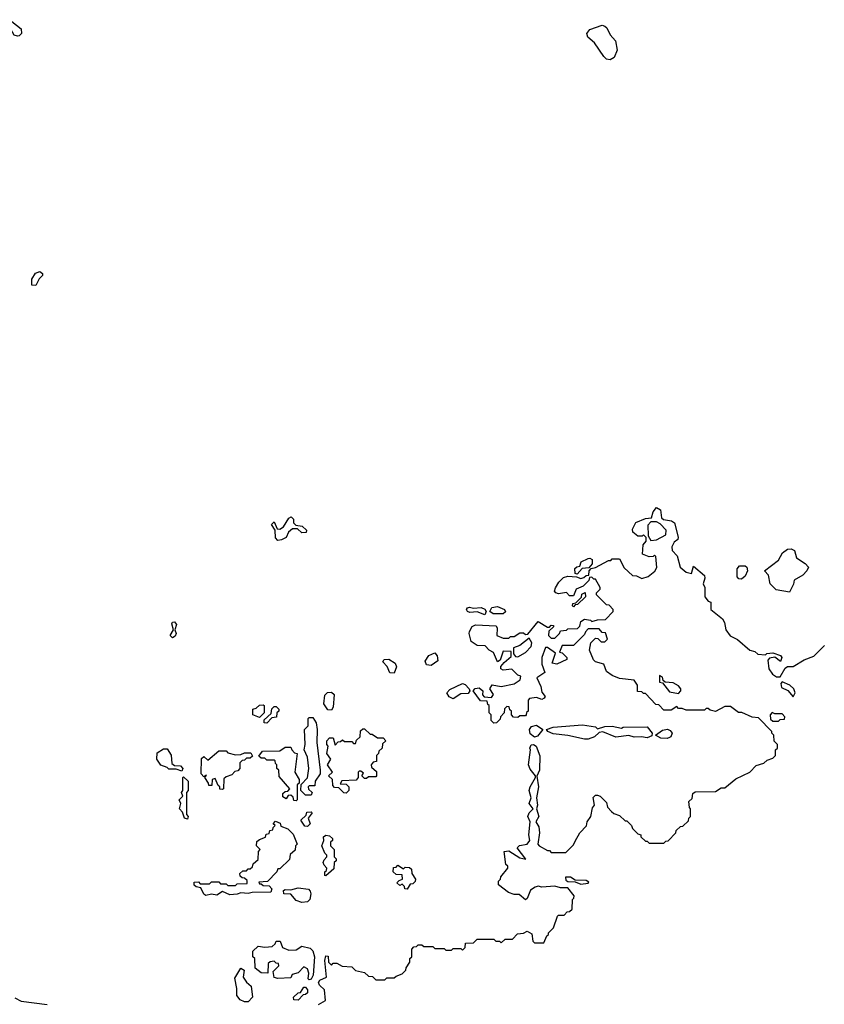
# Model space of a CAD drawing. Extents: x 2386423 to 2568864, y 578392 to 761999.
# Tile 163 of 256: x 2457377 to 2461734, y 659307 to 664640. Entities that reach past the tile are written whole.
import ezdxf

# ---------------------------------------------------------------- set-up
doc = ezdxf.new("R2010")
doc.units = 0

msp = doc.modelspace()

# ---------------------------------------------------------------- linework, layer by layer
at = {"layer": '0CON05XD'}
for points in [[(2457365, 664550), (2457347, 664557), (2457320, 664605), (2457318.3, 664618.3), (2457291.7, 664621.7), (2457301.7, 664638.3), (2457315, 664640), (2457325, 664630), (2457335, 664630), (2457385, 664590), (2457387.5, 664565), (2457375, 664552.5), (2457365, 664550)], [(2460575, 664422), (2460555, 664426.2), (2460540.3, 664440.3), (2460488.8, 664515), (2460452.5, 664545), (2460447.5, 664565), (2460463.9, 664586.1), (2460530.5, 664609.5), (2460545.8, 664605.8), (2460555.8, 664595.8), (2460575, 664557.5), (2460602.5, 664525), (2460612.5, 664475), (2460596.2, 664435), (2460575, 664422)], [(2457465, 663200), (2457443, 663203), (2457442.5, 663235), (2457463.6, 663266.4), (2457487, 663277), (2457500, 663265), (2457500, 663255), (2457483, 663237), (2457465, 663200)], [(2460385, 660190), (2460410, 660235), (2460447, 660273), (2460450, 660295), (2460470, 660325), (2460478.3, 660371.7), (2460490, 660385), (2460483, 660427), (2460495, 660440), (2460505, 660440), (2460520, 660435), (2460555, 660400), (2460560, 660375), (2460581.7, 660351.7), (2460595, 660340), (2460625, 660330), (2460655, 660300), (2460665, 660300), (2460690, 660275), (2460695, 660260), (2460725, 660230), (2460740, 660225), (2460740, 660215), (2460765, 660190), (2460775, 660190), (2460785, 660180), (2460865, 660180), (2460875, 660190), (2460888.3, 660191.7), (2460930, 660235), (2460931.7, 660248.3), (2460955, 660270), (2460968.3, 660271.7), (2460998.3, 660301.7), (2461000, 660315), (2461010, 660325), (2461010, 660365), (2461003, 660373), (2461000, 660405), (2461018.3, 660421.7), (2461021.7, 660448.3), (2461035, 660457.5), (2461145, 660460), (2461175, 660480), (2461195, 660480), (2461255, 660527.5), (2461330, 660565), (2461365, 660600), (2461407, 660613), (2461425, 660630), (2461455, 660640), (2461470, 660655), (2461470, 660685), (2461480, 660695), (2461480, 660715), (2461463, 660733), (2461460, 660765), (2461450, 660775), (2461450, 660785), (2461378.3, 660858.3), (2461343, 660863), (2461287, 660887), (2461268.3, 660888.3), (2461225, 660920), (2461195, 660920), (2461145, 660892.5), (2461115, 660900), (2461105, 660910), (2461095, 660910), (2461085, 660900), (2460985, 660900), (2460965, 660910), (2460945, 660910), (2460935, 660920), (2460905, 660900), (2460865, 660900), (2460838.3, 660928.3), (2460821.7, 660931.7), (2460765, 660990), (2460755, 660990), (2460745, 661000), (2460721.7, 661001.7), (2460722.5, 661035), (2460705, 661062.5), (2460625, 661072.5), (2460585, 661087.5), (2460555, 661110), (2460539.3, 661149.3), (2460495, 661162.5), (2460483.6, 661173.6), (2460463.3, 661225), (2460470, 661265), (2460495, 661290), (2460508.3, 661288.3), (2460525, 661270), (2460545, 661270), (2460560, 661285), (2460548.3, 661318.3), (2460531.7, 661321.7), (2460515, 661340), (2460455, 661340), (2460440, 661325), (2460435, 661310), (2460375, 661250), (2460315, 661250), (2460300, 661215), (2460315, 661210), (2460340, 661185), (2460340, 661175), (2460285, 661150), (2460260, 661155), (2460278.3, 661208.3), (2460235, 661240), (2460225, 661240), (2460204.4, 661185), (2460205, 661150), (2460220, 661105), (2460177.5, 661075), (2460198.9, 661028.9), (2460205, 660997.5), (2460222.5, 660975), (2460217.5, 660965), (2460205, 660957.5), (2460175, 660968.8), (2460137, 660963), (2460130, 660955), (2460130, 660895), (2460121.7, 660888.3), (2460120, 660875), (2460115, 660870), (2460085, 660870), (2460075, 660860), (2460051.7, 660861.7), (2460040, 660875), (2460040, 660895), (2460031.7, 660901.7), (2460028.3, 660918.3), (2460015, 660920), (2460001.7, 660908.3), (2460000, 660885), (2459980, 660865), (2459978.3, 660851.7), (2459958.3, 660831.7), (2459945, 660830), (2459930, 660845), (2459930, 660875), (2459920, 660885), (2459920, 660925), (2459911.7, 660931.7), (2459908.3, 660948.3), (2459871.7, 660951.7), (2459832.5, 661005), (2459842.5, 661017.5), (2459865, 661021.9), (2459884.2, 661005), (2459883.3, 660983.3), (2459891.7, 660971.7), (2459931.7, 660968.3), (2459942.5, 660985), (2459923.3, 661015), (2459935, 661037.5), (2459985, 661029.2), (2460055, 661043.3), (2460087.5, 661065), (2460090, 661085), (2460075, 661090), (2460041.7, 661121.7), (2459995, 661117.5), (2459982.5, 661125), (2459983, 661137), (2460000.7, 661159.3), (2460038.3, 661191.7), (2460038.3, 661218.3), (2459995, 661220), (2459978.3, 661171.7), (2459965, 661162.5), (2459943, 661213), (2459920, 661225), (2459898.3, 661248.3), (2459855, 661250), (2459821.7, 661271.7), (2459810, 661315), (2459813, 661327), (2459827, 661353), (2459845, 661363.3), (2459957, 661357), (2459962.5, 661345), (2459960, 661305), (2459995, 661290), (2460025, 661290), (2460035, 661300), (2460055, 661300), (2460085, 661320), (2460105, 661320), (2460115, 661310), (2460128.3, 661311.7), (2460185, 661380), (2460235, 661350), (2460245, 661350), (2460255, 661360), (2460268.3, 661358.3), (2460268.3, 661351.7), (2460241.7, 661328.3), (2460240, 661305), (2460255, 661290), (2460275, 661290), (2460300, 661315), (2460305, 661330), (2460337, 661333), (2460345, 661340), (2460398.3, 661341.7), (2460410, 661355), (2460415, 661380), (2460435, 661392.5), (2460467, 661387), (2460475, 661380), (2460505, 661390), (2460548.3, 661391.7), (2460590, 661435), (2460590, 661445), (2460568.3, 661468.3), (2460555, 661470), (2460500, 661525), (2460500, 661535), (2460520, 661555), (2460520, 661565), (2460495, 661610), (2460485, 661610), (2460475, 661620), (2460461.7, 661618.3), (2460458.3, 661601.7), (2460428.3, 661571.7), (2460390, 661555), (2460375, 661520), (2460355, 661520), (2460337.5, 661537.5), (2460295, 661531.2), (2460280, 661535), (2460273.3, 661545), (2460277.7, 661562.3), (2460295.9, 661594.1), (2460321.7, 661618.3), (2460345, 661626.2), (2460391.7, 661621.7), (2460415, 661612.5), (2460431.7, 661618.3), (2460445, 661630), (2460458.3, 661631.7), (2460460, 661655), (2460471.7, 661668.3), (2460495, 661672.5), (2460565, 661710), (2460578.3, 661711.7), (2460585, 661720), (2460625, 661720), (2460650.7, 661670.7), (2460695, 661630), (2460717, 661627), (2460745, 661612.5), (2460780, 661625), (2460816.4, 661653.6), (2460827, 661673), (2460821.7, 661731.7), (2460815, 661740), (2460807, 661733), (2460785, 661730), (2460750, 661745), (2460752.5, 661795), (2460770, 661815), (2460770, 661835), (2460755, 661850), (2460747.5, 661842.5), (2460725, 661842.5), (2460697.5, 661865), (2460695, 661880), (2460713.6, 661916.4), (2460765, 661937.5), (2460798.3, 661941.7), (2460807.5, 661975), (2460825, 661997.5), (2460846.2, 661986.2), (2460851.7, 661941.7), (2460863, 661933), (2460906.4, 661926.4), (2460922.5, 661915), (2460943, 661837), (2460940, 661825), (2460920.7, 661809.3), (2460907.5, 661785), (2460910, 661765), (2460937, 661737), (2460952.5, 661675), (2460985, 661647.5), (2461015, 661640), (2461025, 661680), (2461085, 661630), (2461087.5, 661615), (2461077.5, 661585), (2461087.5, 661565), (2461087.5, 661515), (2461105, 661490), (2461120, 661485), (2461120, 661445), (2461182.5, 661395), (2461192.5, 661375), (2461200, 661335), (2461223.6, 661303.6), (2461263, 661283), (2461330, 661225), (2461358.3, 661218.3), (2461373, 661203), (2461415, 661200), (2461423, 661207), (2461455, 661210), (2461495.9, 661195.9), (2461503.3, 661185), (2461496.4, 661163.6), (2461465, 661187.5), (2461437.5, 661182.5), (2461428.3, 661171.7), (2461433.9, 661123.9), (2461453.3, 661095), (2461475, 661080.8), (2461495, 661080), (2461522.7, 661127.3), (2461535, 661137.5), (2461565, 661137.5), (2461625, 661172.5), (2461677, 661193), (2461735, 661250)], [(2458775, 661820), (2458763, 661833), (2458760, 661875), (2458740, 661905), (2458755, 661920), (2458771.7, 661881.7), (2458785, 661880), (2458806.4, 661893.6), (2458835, 661940), (2458847, 661947), (2458860, 661935), (2458860, 661915), (2458871.7, 661901.7), (2458907, 661897), (2458930, 661875), (2458928.3, 661861.7), (2458905, 661860), (2458881.7, 661881.7), (2458855, 661882.5), (2458832.5, 661865), (2458820, 661835), (2458795, 661822.5), (2458775, 661820)], [(2460795, 661820), (2460825, 661822.5), (2460875, 661850), (2460876.7, 661875), (2460845, 661910), (2460825, 661920), (2460795, 661920), (2460778.3, 661901.7), (2460780, 661845), (2460795, 661820)], [(2461545, 661540), (2461472.3, 661552.3), (2461440, 661585), (2461431.7, 661631.7), (2461410, 661655), (2461485, 661712.5), (2461507, 661753), (2461535, 661772.5), (2461555, 661773.3), (2461572.5, 661765), (2461582.5, 661725), (2461630, 661695), (2461647.5, 661675), (2461640, 661655), (2461617.7, 661632.3), (2461570, 661605), (2461567, 661583), (2461545, 661540)], [(2460395, 661637.5), (2460385, 661640), (2460383, 661667), (2460393, 661677), (2460410, 661680), (2460417, 661703), (2460455, 661721.2), (2460465, 661723.3), (2460476.4, 661716.4), (2460476.7, 661693.3), (2460458.3, 661671.7), (2460422.5, 661667.5), (2460395, 661637.5)], [(2461285, 661610), (2461271.7, 661611.7), (2461262.3, 661622.3), (2461261.2, 661665), (2461275, 661681.2), (2461305, 661682), (2461314.2, 661674.2), (2461318, 661655), (2461305, 661626.7), (2461285, 661610)], [(2460375, 661460), (2460370, 661465), (2460371.7, 661478.3), (2460388.3, 661481.7), (2460418.3, 661511.7), (2460421.7, 661528.3), (2460438.3, 661538.3), (2460440, 661515), (2460398.3, 661471.7), (2460385, 661470), (2460375, 661460)], [(2459895, 661417.5), (2459855, 661433.3), (2459815, 661430), (2459802.5, 661435), (2459796.7, 661445), (2459802.5, 661455), (2459812.3, 661457.7), (2459835, 661452.5), (2459876.1, 661456.1), (2459895, 661446.7), (2459902.5, 661435), (2459895, 661417.5)], [(2459941.2, 661421.2), (2459922.5, 661435), (2459933.9, 661456.1), (2459965, 661461.2), (2460002.5, 661445), (2460007, 661433), (2459995, 661422.5), (2459941.2, 661421.2)], [(2458205, 661292.5), (2458192, 661305), (2458210, 661335), (2458201.7, 661368.3), (2458205, 661376), (2458215, 661378), (2458226, 661365), (2458216.7, 661335), (2458223.8, 661315), (2458219.1, 661300.9), (2458205, 661292.5)], [(2460075, 661190), (2460115, 661213.3), (2460145.7, 661245), (2460150, 661265), (2460135, 661290), (2460085, 661250), (2460051.7, 661238.3), (2460050, 661205), (2460061.7, 661191.7), (2460075, 661190)], [(2459405, 661100), (2459381.7, 661101.7), (2459367, 661137), (2459342.5, 661162.5), (2459350, 661175), (2459375, 661176.7), (2459410, 661155), (2459417.5, 661135), (2459405, 661100)], [(2459605, 661142.5), (2459580, 661145), (2459572.5, 661165), (2459593.3, 661196.7), (2459625, 661210), (2459637.5, 661195), (2459641.7, 661168.3), (2459605, 661142.5)], [(2460945, 660990), (2460957.5, 661005), (2460957.5, 661015), (2460945, 661031.2), (2460915, 661048), (2460871.7, 661051.7), (2460861.7, 661061.7), (2460858.3, 661078.3), (2460841.7, 661088.3), (2460841.7, 661051.7), (2460858.3, 661048.3), (2460895, 661000), (2460945, 660990)], [(2459725, 660962.5), (2459703.3, 660973.3), (2459690, 660995), (2459706.9, 661013.1), (2459775, 661044), (2459789.2, 661039.2), (2459811.2, 661015), (2459813.8, 661005), (2459805, 660991.2), (2459765, 660988.1), (2459725, 660962.5)], [(2461565, 660972.5), (2461576, 660995), (2461568.8, 661015), (2461547.5, 661035), (2461505, 661053.3), (2461498.8, 661045), (2461502.5, 661022.5), (2461536, 661006), (2461565, 660972.5)], [(2459065, 660900), (2459045, 660902.5), (2459023.9, 660933.9), (2459028.8, 660981.2), (2459044.3, 660995.7), (2459065, 660996.9), (2459080, 660985), (2459073.8, 660916.2), (2459065, 660900)], [(2458675, 660860), (2458640, 660875), (2458640, 660905), (2458658.3, 660911.7), (2458675, 660927.5), (2458695, 660930), (2458700, 660925), (2458700, 660885), (2458675, 660860)], [(2458715, 660830), (2458701.7, 660831.7), (2458701.7, 660848.3), (2458738.3, 660881.7), (2458741.7, 660908.3), (2458755, 660920), (2458765, 660920), (2458780, 660905), (2458780, 660895), (2458770, 660885), (2458768.3, 660861.7), (2458741.7, 660858.3), (2458715, 660830)], [(2458955, 660440), (2458925, 660440), (2458900, 660465), (2458901.7, 660498.3), (2458936.4, 660533.6), (2458942.7, 660585), (2458935.5, 660645.5), (2458917.5, 660685), (2458923.3, 660715), (2458920, 660795), (2458940, 660815), (2458940, 660855), (2458945, 660860), (2458965, 660860), (2458981.7, 660831.7), (2458987.5, 660795), (2458986.9, 660725), (2459004.2, 660575), (2459004.2, 660555), (2458977.5, 660515), (2458975, 660490), (2458945, 660490), (2458940, 660485), (2458941.7, 660471.7), (2458960, 660455), (2458955, 660440)], [(2461485, 660840), (2461495, 660850), (2461518.3, 660851.7), (2461520, 660865), (2461505, 660880), (2461465, 660880), (2461451.7, 660888.3), (2461440, 660875), (2461441.7, 660851.7), (2461455, 660840), (2461485, 660840)], [(2459145, 660450), (2459131.7, 660451.7), (2459105, 660480), (2459081.7, 660481.7), (2459073, 660493), (2459070, 660525), (2459050, 660545), (2459070, 660565), (2459043.8, 660605), (2459062.5, 660635), (2459040.8, 660665), (2459047.5, 660705), (2459040.8, 660715), (2459040, 660735), (2459055, 660750), (2459075, 660750), (2459085, 660710), (2459101.7, 660728.3), (2459115, 660730), (2459125, 660740), (2459135, 660730), (2459175, 660730), (2459185, 660720), (2459195, 660720), (2459201.7, 660738.3), (2459220, 660755), (2459221.7, 660788.3), (2459235, 660800), (2459245, 660800), (2459275, 660770), (2459285, 660770), (2459315, 660750), (2459345, 660750), (2459360, 660735), (2459341.7, 660718.3), (2459340, 660695), (2459321.7, 660678.3), (2459320, 660665), (2459310, 660655), (2459308.3, 660621.7), (2459291.7, 660618.3), (2459280, 660605), (2459281.7, 660591.7), (2459308.3, 660568.3), (2459310, 660545), (2459305, 660540), (2459265, 660540), (2459255, 660530), (2459245, 660530), (2459230, 660545), (2459238.3, 660558.3), (2459225, 660570), (2459215, 660570), (2459210, 660565), (2459210, 660535), (2459198.3, 660521.7), (2459121.7, 660518.3), (2459111.7, 660501.7), (2459145, 660500), (2459160, 660485), (2459160, 660465), (2459145, 660450)], [(2460165, 660754), (2460142, 660772), (2460136.7, 660795), (2460148.3, 660811.7), (2460175, 660818.8), (2460210, 660795), (2460180.6, 660759.4), (2460165, 660754)], [(2460435, 660742.5), (2460345, 660763.3), (2460265, 660771.2), (2460237.5, 660785), (2460230, 660795), (2460265, 660808), (2460425, 660820), (2460495, 660810), (2460505, 660800), (2460545, 660812.5), (2460585, 660813.3), (2460635, 660802.5), (2460645, 660807.5), (2460775, 660810), (2460802.5, 660775), (2460799.3, 660760.7), (2460775, 660750), (2460743.6, 660756.4), (2460705, 660753.3), (2460675, 660762.5), (2460605, 660753.3), (2460535, 660782.5), (2460515, 660780), (2460490, 660755), (2460455, 660743.8), (2460435, 660742.5)], [(2460883, 660747), (2460848.3, 660748.3), (2460820, 660765), (2460857.5, 660792.5), (2460885, 660796.7), (2460900, 660790), (2460910, 660775), (2460903.3, 660756.7), (2460895, 660752.5), (2460883, 660747)], [(2458255, 660570), (2458225, 660580), (2458185, 660580), (2458175, 660590), (2458141.7, 660601.7), (2458120, 660635), (2458121.7, 660668.3), (2458155, 660690), (2458175, 660690), (2458197, 660657), (2458201.7, 660611.7), (2458215, 660600), (2458248.3, 660598.3), (2458260, 660585), (2458255, 660570)], [(2458875, 660410), (2458861.7, 660411.7), (2458858.3, 660428.3), (2458845, 660440), (2458831.7, 660438.3), (2458820, 660420), (2458801.7, 660431.7), (2458801.7, 660448.3), (2458815, 660460), (2458828.3, 660461.7), (2458840, 660475), (2458781.7, 660541.7), (2458780, 660575), (2458770, 660585), (2458770, 660605), (2458761.7, 660611.7), (2458760, 660625), (2458755, 660630), (2458715, 660630), (2458705, 660640), (2458685, 660640), (2458671.7, 660651.7), (2458691.7, 660678.3), (2458785, 660680), (2458815, 660700), (2458845, 660700), (2458850, 660685), (2458865, 660670), (2458880, 660665), (2458867.5, 660565), (2458890, 660525), (2458890, 660505), (2458880, 660495), (2458880, 660415), (2458875, 660410)], [(2458994.6, 659305.4), (2459033, 659327), (2459026.7, 659385), (2459000.9, 659410.9), (2458995.8, 659425), (2459002.5, 659437.5), (2459037.5, 659455), (2459030, 659545), (2459035, 659570), (2459047, 659567), (2459050, 659535), (2459065, 659520), (2459075, 659530), (2459095, 659530), (2459123, 659513), (2459175, 659510), (2459195, 659490), (2459245, 659480), (2459265, 659460), (2459288.3, 659458.3), (2459305, 659440), (2459355, 659440), (2459365, 659450), (2459405, 659450), (2459415, 659460), (2459448.3, 659471.7), (2459468.3, 659491.7), (2459470, 659505), (2459490, 659535), (2459490, 659555), (2459500, 659565), (2459500, 659605), (2459511.7, 659618.3), (2459525, 659620), (2459535, 659630), (2459555, 659630), (2459565, 659620), (2459615, 659620), (2459625, 659610), (2459675, 659610), (2459685, 659600), (2459715, 659600), (2459725, 659610), (2459765, 659610), (2459775, 659600), (2459790, 659615), (2459791.7, 659638.3), (2459835, 659640), (2459855, 659660), (2459945, 659660), (2459955, 659650), (2459975, 659650), (2459985, 659640), (2460005, 659660), (2460045, 659660), (2460071.7, 659688.3), (2460105, 659693.3), (2460125, 659703.8), (2460149.7, 659689.7), (2460155, 659650), (2460165, 659640), (2460215, 659640), (2460231.7, 659678.3), (2460240, 659685), (2460240, 659695), (2460268.3, 659721.7), (2460290, 659785), (2460295, 659790), (2460325, 659790), (2460341.7, 659808.3), (2460355, 659810), (2460368.3, 659821.7), (2460370, 659875), (2460378.3, 659881.7), (2460380, 659895), (2460345, 659937.5), (2460305, 659937.5), (2460275, 659946.7), (2460205, 659942.5), (2460185, 659947.5), (2460168.3, 659941.7), (2460143.3, 659925), (2460125, 659880), (2460115, 659872.5), (2460081.7, 659901.7), (2460055, 659902.5), (2460023, 659913), (2459970, 659955), (2459970, 659975), (2459980, 659985), (2459981.7, 659998.3), (2460020, 660045), (2460020, 660055), (2460010, 660065), (2460000, 660135), (2460025, 660137.5), (2460085, 660100), (2460117.5, 660092.5), (2460070, 660155), (2460083, 660167), (2460125, 660173.8), (2460140, 660195), (2460133.8, 660225), (2460141.2, 660295), (2460129.2, 660325), (2460135.6, 660344.4), (2460157.5, 660365), (2460136, 660395), (2460146.2, 660425), (2460135.7, 660465), (2460140.8, 660485), (2460170, 660535), (2460170, 660545), (2460141.3, 660581.3), (2460132.5, 660605), (2460143.3, 660685), (2460140, 660695), (2460147, 660713), (2460160, 660715), (2460173.3, 660705), (2460193.3, 660653.3), (2460191.9, 660575), (2460176.4, 660543.6), (2460185.6, 660485), (2460175.8, 660425), (2460180.8, 660385), (2460176.2, 660365), (2460188, 660325), (2460172.5, 660295), (2460188, 660268), (2460191.2, 660235), (2460182.5, 660175), (2460190, 660165), (2460235, 660140), (2460245, 660140), (2460255, 660130), (2460335, 660130), (2460375, 660170), (2460385, 660190)], [(2458475, 660470), (2458461.7, 660471.7), (2458460, 660485), (2458451.7, 660491.7), (2458435, 660530), (2458420, 660525), (2458418.3, 660491.7), (2458401.7, 660491.7), (2458400, 660505), (2458380, 660535), (2458388.3, 660548.3), (2458375, 660540), (2458360, 660555), (2458361.7, 660638.3), (2458375, 660650), (2458395, 660630), (2458455, 660680), (2458495, 660680), (2458505, 660670), (2458545, 660657.5), (2458575, 660660), (2458595, 660670), (2458628.3, 660668.3), (2458638.3, 660651.7), (2458625, 660640), (2458605, 660640), (2458595, 660630), (2458581.7, 660628.3), (2458570, 660615), (2458570, 660585), (2458558.3, 660571.7), (2458541.7, 660568.3), (2458525, 660550), (2458495, 660540), (2458481.7, 660528.3), (2458480, 660475), (2458475, 660470)], [(2458285, 660310), (2458270, 660315), (2458258.3, 660348.3), (2458242.5, 660365), (2458250, 660395), (2458240, 660415), (2458260, 660435), (2458252.5, 660455), (2458260, 660465), (2458260, 660535), (2458265, 660540), (2458290, 660515), (2458290, 660465), (2458280, 660455), (2458280, 660335), (2458290, 660325), (2458285, 660310)], [(2458935, 660270), (2458921.7, 660271.7), (2458900, 660305), (2458928.3, 660331.7), (2458931.7, 660348.3), (2458955, 660350), (2458960, 660345), (2458940, 660315), (2458950, 660285), (2458935, 660270)], [(2458385, 659896.2), (2458374.3, 659904.3), (2458358.3, 659938.3), (2458333, 659943), (2458321.7, 659951.7), (2458321.7, 659968.3), (2458345, 659970), (2458355, 659960), (2458405, 659960), (2458415, 659970), (2458455, 659970), (2458465, 659960), (2458495, 659960), (2458505, 659950), (2458545, 659950), (2458555, 659960), (2458608.3, 659961.7), (2458608.3, 659978.3), (2458595, 659990), (2458581.7, 659991.7), (2458571.7, 660001.7), (2458570, 660015), (2458585, 660030), (2458605, 660030), (2458615, 660040), (2458625, 660040), (2458638.3, 660051.7), (2458641.7, 660068.3), (2458668.3, 660091.7), (2458670, 660135), (2458680, 660145), (2458660, 660165), (2458661.7, 660188.3), (2458675, 660200), (2458708.3, 660211.7), (2458711.7, 660228.3), (2458728.3, 660231.7), (2458731.7, 660248.3), (2458748.3, 660251.7), (2458750, 660265), (2458760, 660275), (2458750, 660285), (2458761.7, 660298.3), (2458788.3, 660288.3), (2458791.7, 660271.7), (2458828.3, 660258.3), (2458858.3, 660228.3), (2458880, 660175), (2458870, 660165), (2458868.3, 660141.7), (2458841.7, 660118.3), (2458838.3, 660091.7), (2458785, 660040), (2458775, 660040), (2458770, 660025), (2458718.3, 659971.7), (2458671.7, 659968.3), (2458675, 659960), (2458685, 659960), (2458695, 659950), (2458728.3, 659948.3), (2458741.7, 659931.7), (2458736.7, 659915), (2458636.4, 659913.6), (2458615, 659906.7), (2458575, 659911.2), (2458555, 659904.2), (2458515, 659900.8), (2458475, 659917.5), (2458445, 659897.5), (2458415, 659903.8), (2458385, 659896.2)], [(2459035, 660002.5), (2459030, 660005), (2459030, 660025), (2459038.3, 660031.7), (2459040, 660045), (2459025, 660060), (2459020, 660075), (2459025, 660090), (2459040, 660105), (2459040, 660115), (2459030, 660125), (2459013.3, 660165), (2459023.3, 660195), (2459022.5, 660215), (2459035, 660222.5), (2459055, 660220), (2459070, 660205), (2459070, 660195), (2459060, 660185), (2459060, 660165), (2459080, 660145), (2459080, 660105), (2459090, 660095), (2459090, 660085), (2459080, 660075), (2459078.3, 660041.7), (2459035, 660002.5)], [(2459475, 659930), (2459461.7, 659931.7), (2459460, 659945), (2459448.3, 659958.3), (2459435, 659950), (2459420, 659965), (2459431.7, 659978.3), (2459450, 659985), (2459448.3, 660008.3), (2459415, 660010), (2459400, 660025), (2459401.7, 660048.3), (2459415, 660050), (2459425, 660060), (2459455, 660040), (2459465, 660050), (2459488.3, 660048.3), (2459498.3, 660038.3), (2459500, 660015), (2459520, 659985), (2459518.3, 659971.7), (2459505, 659960), (2459491.7, 659958.3), (2459475, 659930)], [(2460415, 659957.5), (2460455, 659962.5), (2460458.3, 659968.3), (2460445, 659977.5), (2460385, 659980), (2460360, 659995), (2460332.5, 659995), (2460335, 659980), (2460345, 659972.5), (2460385, 659970), (2460415, 659957.5)], [(2458905, 659859.2), (2458875, 659870), (2458845, 659904), (2458806.7, 659905), (2458806.2, 659923.8), (2458815, 659928.8), (2458845, 659926.7), (2458885, 659938), (2458941.2, 659931.2), (2458950.7, 659920.7), (2458952.9, 659905), (2458948.8, 659875), (2458935, 659862), (2458905, 659859.2)], [(2458945, 659440), (2458940, 659445), (2458942.5, 659475), (2458935, 659500), (2458915, 659510), (2458885, 659477.5), (2458851.7, 659468.3), (2458845, 659450), (2458775, 659447.5), (2458755, 659452.5), (2458750, 659485), (2458780, 659515), (2458778.3, 659528.3), (2458765, 659530), (2458755, 659540), (2458733, 659537), (2458721.7, 659528.3), (2458720, 659475), (2458685, 659477.5), (2458653, 659503), (2458650, 659555), (2458640, 659565), (2458640, 659595), (2458668.3, 659621.7), (2458705, 659616.7), (2458745, 659620), (2458760, 659635), (2458765, 659650), (2458788.3, 659648.3), (2458800, 659615), (2458835, 659600), (2458875, 659602.5), (2458905, 659622.5), (2458950.7, 659610.7), (2458965, 659596.7), (2458973.8, 659565), (2458965.9, 659464.1), (2458955, 659442.5), (2458945, 659440)], [(2458615, 659320), (2458595, 659320), (2458571.7, 659331.7), (2458553.3, 659355), (2458553, 659393), (2458541.7, 659448.3), (2458575, 659502.5), (2458591.7, 659491.7), (2458586.7, 659455), (2458605, 659427.5), (2458630, 659405), (2458637.5, 659345), (2458615, 659320)], [(2458885, 659330), (2458861.7, 659331.7), (2458860, 659345), (2458885, 659370), (2458898.3, 659371.7), (2458915, 659400), (2458925, 659400), (2458936.4, 659386.4), (2458935, 659370), (2458925, 659360), (2458911.7, 659358.3), (2458885, 659330)], [(2457351.7, 659341.7), (2457385, 659323.9), (2457526.7, 659306.7)]]:
    msp.add_lwpolyline(points, dxfattribs=at)

doc.saveas('drawing.dxf')
